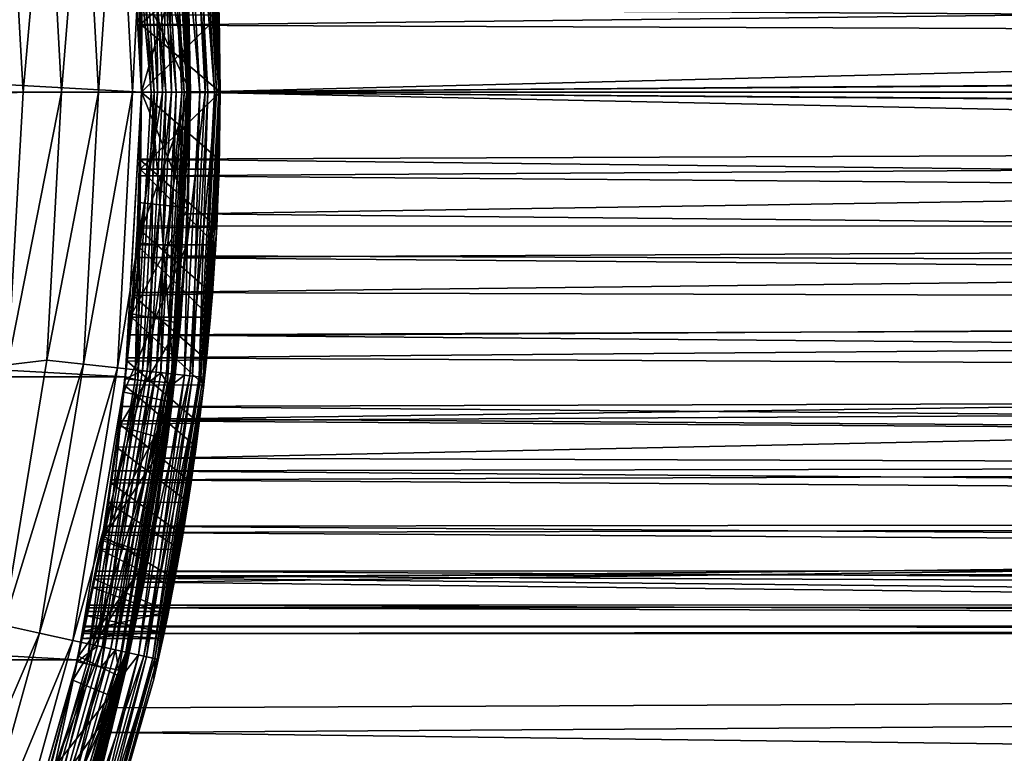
# Model space of a CAD drawing. Header units: metres. Extents: x -27 to 251, y -27 to 27.
# Tile 13 of 53: x 25 to 35, y -7 to 1. Entities that reach past the tile are written whole.
import ezdxf

# ---------------------------------------------------------------- set-up
doc = ezdxf.new("R2010")
doc.units = ezdxf.units.M
doc.layers.add('solid_10271033', color=7, linetype='CONTINUOUS')

msp = doc.modelspace()

# ---------------------------------------------------------------- linework, layer by layer
at = {"layer": 'solid_10271033'}
for points in [[(26.604692, 2.893435, 177.830887), (26.76157, 0, 177.830887), (26.631487, 3.000648, 177.440704)], [(26.628387, 2.896012, 149.14827), (26.631487, 3.000648, 149.240707), (26.799999, 0, 149.240707)], [(26.631487, 3.000648, 149.240707), (26.799999, 0, 160.483734), (26.799999, 0, 149.240707)], [(26.788565, 0.782797, 160.540329), (26.799999, 0, 160.483734), (26.631487, 3.000648, 149.240707)], [(26.661882, 2.71735, 172.124802), (26.631487, 3.000648, 177.440704), (26.799999, 0, 177.440704)], [(26.76157, 0, 177.830887), (26.799999, 0, 177.440704), (26.631487, 3.000648, 177.440704)], [(25.836475, 2.911455, 146.291626), (26, 0, 146.291626), (26.012074, 2.828983, 146.200653)], [(26, 0, 149.04071), (26, 0, 146.291626), (25.836475, 2.911455, 146.291626)], [(25.836517, 2.911076, 149.04071), (26, 0, 149.04071), (25.836475, 2.911455, 146.291626)], [(26.1, 0, 148.940704), (25.836517, 2.911076, 149.04071), (25.935896, 2.922158, 148.940704)], [(26.1, 0, 148.940704), (26, 0, 149.04071), (25.836517, 2.911076, 149.04071)], [(25.965113, 2.925566, 0.367037), (26.12941, 0, 0.367037), (25.838608, 2.892467, 0.35)], [(25.935896, 2.922158, 148.940704), (26.334696, 2.954898, 148.940704), (26.5, 0, 148.940704)], [(26.1, 0, 148.940704), (25.935896, 2.922158, 148.940704), (26.5, 0, 148.940704)], [(26.085058, 2.93908, 0.417053), (26.250113, 0, 0.417053), (25.965113, 2.925566, 0.367037)], [(26.250113, 0, 0.417053), (26.12941, 0, 0.367037), (25.965113, 2.925566, 0.367037)], [(26.353739, 0, 0.496632), (26.250113, 0, 0.417053), (26.085058, 2.93908, 0.417053)], [(26.199251, 2.84934, 0.496632), (26.353739, 0, 0.496632), (26.085058, 2.93908, 0.417053)], [(26.267002, 2.95958, 0.60034), (26.433208, 0, 0.60034), (26.199251, 2.84934, 0.496632)], [(26.316578, 2.965166, 0.721096), (26.483099, 0, 0.721096), (26.267002, 2.95958, 0.60034)], [(26.483099, 0, 0.721096), (26.433208, 0, 0.60034), (26.267002, 2.95958, 0.60034)], [(26.316578, 2.965166, 0.721096), (26.333374, 2.967058, 0.85), (26.5, 0, 0.85)], [(26.316578, 2.965166, 0.721096), (26.5, 0, 0.85), (26.483099, 0, 0.721096)], [(26.477585, 0, 145.738052), (26.333374, 2.967054, 145.550003), (26.322372, 2.862731, 145.738052)], [(26.333374, 2.967058, 0.85), (26.5, 0, 56.31918), (26.5, 0, 0.85)], [(26.333374, 2.967058, 0.85), (26.447739, 1.663453, 56.389507), (26.5, 0, 56.31918)], [(26.333374, 2.967054, 145.550003), (26.5, 0, 145.550003), (26.384075, 2.476008, 92.2817)], [(26.477585, 0, 145.738052), (26.5, 0, 145.550003), (26.333374, 2.967054, 145.550003)], [(26.592705, 0, 148.955399), (26.5, 0, 148.940704), (26.334696, 2.954898, 148.940704)], [(26.436817, 2.875177, 148.955399), (26.592705, 0, 148.955399), (26.334696, 2.954898, 148.940704)], [(-26, 0, 0.35), (-25.838615, 2.892395, 0.35), (26, 0, 0.35)], [(-25.838615, 2.892395, 0.35), (25.838608, 2.892467, 0.35), (26, 0, 0.35)], [(25.75795, 2.801346, 179.104523), (25.413698, 2.763906, 179.289215), (25.563553, 0, 179.289215)], [(25.75795, 2.801346, 179.104523), (25.563553, 0, 179.289215), (25.909834, 0, 179.104523)], [(26.059717, 2.834165, 178.855759), (25.75795, 2.801346, 179.104523), (25.909834, 0, 179.104523)], [(26.12941, 0, 0.367037), (26, 0, 0.35), (25.838608, 2.892467, 0.35)], [(26.059717, 2.834165, 178.855759), (25.909834, 0, 179.104523), (26.213381, 0, 178.855759)], [(26, 0, 146.291626), (26.165457, 0, 146.200653), (26.012074, 2.828983, 146.200653)], [(26.151278, 2.844123, 146.072876), (26.012074, 2.828983, 146.200653), (26.165457, 0, 146.200653)], [(26.307379, 2.8611, 178.552505), (26.059717, 2.834165, 178.855759), (26.213381, 0, 178.855759)], [(26.256683, 2.855586, 145.915726), (26.151278, 2.844123, 146.072876), (26.305481, 0, 146.072876)], [(26.305481, 0, 146.072876), (26.151278, 2.844123, 146.072876), (26.165457, 0, 146.200653)], [(26.433208, 0, 0.60034), (26.353739, 0, 0.496632), (26.199251, 2.84934, 0.496632)], [(26.307379, 2.8611, 178.552505), (26.213381, 0, 178.855759), (26.462503, 0, 178.552505)], [(26.322372, 2.862731, 145.738052), (26.256683, 2.855586, 145.915726), (26.411509, 0, 145.915726)], [(26.411509, 0, 145.915726), (26.256683, 2.855586, 145.915726), (26.305481, 0, 146.072876)], [(26.4914, 2.881113, 178.206436), (26.307379, 2.8611, 178.552505), (26.462503, 0, 178.552505)], [(26.477585, 0, 145.738052), (26.322372, 2.862731, 145.738052), (26.411509, 0, 145.915726)], [(26.520033, 2.884228, 148.998062), (26.676413, 0, 148.998062), (26.436817, 2.875177, 148.955399)], [(26.436817, 2.875177, 148.955399), (26.676413, 0, 148.998062), (26.592705, 0, 148.955399)], [(26.4914, 2.881113, 178.206436), (26.462503, 0, 178.552505), (26.647608, 0, 178.206436)], [(26.604692, 2.893435, 177.830887), (26.4914, 2.881113, 178.206436), (26.647608, 0, 178.206436)], [(26.586048, 2.891407, 149.064529), (26.742815, 0, 149.064529), (26.520033, 2.884228, 148.998062)], [(26.520033, 2.884228, 148.998062), (26.742815, 0, 149.064529), (26.676413, 0, 148.998062)], [(26.628387, 2.896012, 149.14827), (26.785404, 0, 149.14827), (26.586048, 2.891407, 149.064529)], [(26.586048, 2.891407, 149.064529), (26.785404, 0, 149.14827), (26.742815, 0, 149.064529)], [(26.604692, 2.893435, 177.830887), (26.647608, 0, 178.206436), (26.76157, 0, 177.830887)], [(26.628387, 2.896012, 149.14827), (26.799999, 0, 149.240707), (26.785404, 0, 149.14827)], [(24.799999, 0, 179.440704), (24.644875, 2.769225, 179.440704), (-24.799999, 0, 179.440704)], [(25.040216, 2.723288, 179.40274), (24.644875, 2.769225, 179.440704), (24.799999, 0, 179.440704)], [(25.040216, 2.723288, 179.40274), (24.799999, 0, 179.440704), (25.18787, 0, 179.40274)], [(25.413698, 2.763906, 179.289215), (25.040216, 2.723288, 179.40274), (25.18787, 0, 179.40274)], [(25.413698, 2.763906, 179.289215), (25.18787, 0, 179.40274), (25.563553, 0, 179.289215)], [(26.721523, 2.049444, 172.514801), (26.661882, 2.71735, 172.124802), (26.799999, 0, 177.440704)], [(26.471169, 1.23583, 92.492065), (26.384075, 2.476008, 92.2817), (26.5, 0, 145.550003)], [(121.087669, 2.005327, 106.755226), (121.146904, 0, 106.643829), (26.447739, 1.663453, 56.389507)], [(106.183044, 2.005327, 134.786758), (26.471169, 1.23583, 92.492065), (26.5, 0, 92.561424)], [(106.12381, 0, 134.898148), (106.183044, 2.005327, 134.786758), (26.5, 0, 92.561424)], [(26.764954, 1.37014, 172.785873), (26.721523, 2.049444, 172.514801), (26.799999, 0, 177.440704)], [(121.146904, 0, 106.643829), (26.5, 0, 56.31918), (26.447739, 1.663453, 56.389507)], [(25.954754, 1.530851, 57.535194), (26, 0, 57.469036), (26.453091, 1.575252, 57.805489)], [(25.954754, 1.530851, 57.535194), (26, 0, 90.879852), (26, 0, 57.469036)], [(25.976009, 1.119753, 90.818893), (26, 0, 90.879852), (25.954754, 1.530851, 57.535194)], [(26.453091, 1.575252, 57.805489), (26, 0, 57.469036), (26.5, 0, 57.73489)], [(26.453091, 1.575252, 57.805489), (26.5, 0, 57.73489), (26.474079, 1.172464, 91.079063)], [(25.990816, 0.690959, 172.527817), (25.964445, 1.359272, 172.314026), (25.963177, 1.383256, 172.36467)], [(25.990816, 0.690959, 172.527817), (25.963177, 1.383256, 172.36467), (26.764954, 1.37014, 172.785873)], [(25.964445, 1.359272, 172.314026), (25.9911, 0.680202, 172.472702), (84.91275, 1.350165, 203.003159)], [(25.990816, 0.690959, 172.527817), (25.9911, 0.680202, 172.472702), (25.964445, 1.359272, 172.314026)], [(25.986116, 0.849533, 160.190887), (89.836563, 1.350165, 193.544601), (89.905602, 0.454185, 193.411987)], [(25.990816, 0.690959, 172.527817), (26.764954, 1.37014, 172.785873), (26.791218, 0.686006, 172.94516)], [(25.9911, 0.680202, 172.472702), (84.843712, 0.454185, 203.135773), (84.91275, 1.350165, 203.003159)], [(26.791218, 0.686006, 172.94516), (26.764954, 1.37014, 172.785873), (26.799999, 0, 177.440704)], [(26.471169, 1.23583, 92.492065), (26.5, 0, 145.550003), (26.5, 0, 92.561424)], [(25.976009, 1.119753, 90.818893), (26.474079, 1.172464, 91.079063), (26.5, 0, 91.145706)], [(25.976009, 1.119753, 90.818893), (26.5, 0, 91.145706), (26, 0, 90.879852)], [(26.474079, 1.172464, 91.079063), (26.5, 0, 57.73489), (26.5, 0, 91.145706)], [(26, -0.000001, 160.123703), (25.986116, 0.849533, 160.190887), (89.905602, 0.454185, 193.411987)], [(25.988192, 0.783536, 160.123795), (25.986116, 0.849533, 160.190887), (26, -0.000001, 160.123703)], [(25.988192, 0.783536, 160.123795), (26, -0.000001, 160.123703), (26, 0, 160.067291)], [(25.988192, 0.783536, 160.123795), (26, 0, 160.067291), (26.788565, 0.782797, 160.540329)], [(26, 0, 160.067291), (26.799999, 0, 160.483734), (26.788565, 0.782797, 160.540329)], [(25.990816, 0.690959, 172.527817), (26, 0, 172.581223), (25.9911, 0.680202, 172.472702)], [(25.990816, 0.690959, 172.527817), (26.791218, 0.686006, 172.94516), (26.799999, 0, 172.997681)], [(25.990816, 0.690959, 172.527817), (26.799999, 0, 172.997681), (26, 0, 172.581223)], [(25.9911, 0.680202, 172.472702), (26, 0.000026, 172.524963), (84.843712, 0.454185, 203.135773)], [(26, 0, 172.581223), (26, 0.000026, 172.524963), (25.9911, 0.680202, 172.472702)], [(26.791218, 0.686006, 172.94516), (26.799999, 0, 177.440704), (26.799999, 0, 172.997681)], [(26, 0.000026, 172.524963), (84.843712, -0.454185, 203.135773), (84.843712, 0.454185, 203.135773)], [(26, -0.000001, 160.123703), (89.905602, 0.454185, 193.411987), (89.905602, -0.454185, 193.411987)], [(25.838615, -2.892395, 0.35), (-26, 0, 0.35), (26, 0, 0.35)], [(25.838615, -2.892395, 0.35), (-25.838608, -2.892467, 0.35), (-26, 0, 0.35)], [(25.909834, 0, 179.104523), (25.563553, 0, 179.289215), (25.413698, -2.763906, 179.289215)], [(25.75795, -2.801346, 179.104523), (25.909834, 0, 179.104523), (25.413698, -2.763906, 179.289215)], [(26.213381, 0, 178.855759), (25.909834, 0, 179.104523), (25.75795, -2.801346, 179.104523)], [(25.836475, -2.911455, 146.291626), (26.165457, 0, 146.200653), (26, 0, 146.291626)], [(25.836475, -2.911455, 146.291626), (26.012074, -2.828983, 146.200653), (26.165457, 0, 146.200653)], [(25.836517, -2.911076, 149.04071), (25.836475, -2.911455, 146.291626), (26, 0, 146.291626)], [(25.836517, -2.911076, 149.04071), (26, 0, 146.291626), (26, 0, 149.04071)], [(25.935896, -2.922158, 148.940704), (25.836517, -2.911076, 149.04071), (26, 0, 149.04071)], [(25.935896, -2.922158, 148.940704), (26, 0, 149.04071), (26.1, 0, 148.940704)], [(25.975937, -1.121459, 90.818703), (26, 0, 90.879852), (26.474051, -1.173074, 91.078995)], [(26, 0, 57.469036), (26, 0, 90.879852), (25.975937, -1.121459, 90.818703)], [(26, 0.000026, 172.524963), (25.991102, -0.680153, 172.472717), (84.843712, -0.454185, 203.135773)], [(26, 0, 172.581223), (25.991102, -0.680153, 172.472717), (26, 0.000026, 172.524963)], [(26, 0, 90.879852), (26.5, 0, 91.145706), (26.474051, -1.173074, 91.078995)], [(26.012074, -2.828983, 146.200653), (26.305481, 0, 146.072876), (26.165457, 0, 146.200653)], [(26.151278, -2.844123, 146.072876), (26.305481, 0, 146.072876), (26.012074, -2.828983, 146.200653)], [(26.151278, -2.844123, 146.072876), (26.411509, 0, 145.915726), (26.305481, 0, 146.072876)], [(26.256683, -2.855586, 145.915726), (26.411509, 0, 145.915726), (26.151278, -2.844123, 146.072876)], [(26.256683, -2.855586, 145.915726), (26.477585, 0, 145.738052), (26.411509, 0, 145.915726)], [(26.322372, -2.862731, 145.738052), (26.477585, 0, 145.738052), (26.256683, -2.855586, 145.915726)], [(26.322372, -2.862731, 145.738052), (26.5, 0, 145.550003), (26.477585, 0, 145.738052)], [(26.5, 0, 91.145706), (26.5, 0, 57.73489), (26.453115, -1.574836, 57.805454)], [(26.5, 0, 91.145706), (26.453115, -1.574836, 57.805454), (26.474051, -1.173074, 91.078995)], [(106.12381, 0, 134.898148), (26.5, 0, 92.561424), (26.471218, -1.234748, 92.492195)], [(106.183044, -2.005327, 134.786758), (106.12381, 0, 134.898148), (26.471218, -1.234748, 92.492195)], [(-24.644875, -2.769225, 179.440704), (24.799999, 0, 179.440704), (-24.799999, 0, 179.440704)], [(-24.644875, -2.769225, 179.440704), (24.644875, -2.769225, 179.440704), (24.799999, 0, 179.440704)], [(25.18787, 0, 179.40274), (24.799999, 0, 179.440704), (24.644875, -2.769225, 179.440704)], [(25.040216, -2.723288, 179.40274), (25.18787, 0, 179.40274), (24.644875, -2.769225, 179.440704)], [(25.563553, 0, 179.289215), (25.18787, 0, 179.40274), (25.040216, -2.723288, 179.40274)], [(25.413698, -2.763906, 179.289215), (25.563553, 0, 179.289215), (25.040216, -2.723288, 179.40274)], [(26.059717, -2.834165, 178.855759), (26.213381, 0, 178.855759), (25.75795, -2.801346, 179.104523)], [(25.965113, -2.925566, 0.367037), (25.838615, -2.892395, 0.35), (26, 0, 0.35)], [(25.935896, -2.922158, 148.940704), (26.1, 0, 148.940704), (26.3347, -2.954865, 148.940704)], [(25.95471, -1.53157, 57.535255), (26.453115, -1.574836, 57.805454), (26.5, 0, 57.73489)], [(26, 0, 57.469036), (25.95471, -1.53157, 57.535255), (26.5, 0, 57.73489)], [(26, 0, 57.469036), (25.975937, -1.121459, 90.818703), (25.95471, -1.53157, 57.535255)], [(25.965113, -2.925566, 0.367037), (26, 0, 0.35), (26.12941, 0, 0.367037)], [(26.085058, -2.93908, 0.417053), (25.965113, -2.925566, 0.367037), (26.12941, 0, 0.367037)], [(26, 0, 160.067291), (26, -0.000001, 160.123703), (25.986116, -0.849535, 160.190887)], [(25.988197, -0.783337, 160.123764), (26, 0, 160.067291), (25.986116, -0.849535, 160.190887)], [(25.986116, -0.849535, 160.190887), (26, -0.000001, 160.123703), (89.905602, -0.454185, 193.411987)], [(25.988197, -0.783337, 160.123764), (26.788567, -0.782781, 160.540329), (26.799999, 0, 160.483734)], [(25.988197, -0.783337, 160.123764), (26.799999, 0, 160.483734), (26, 0, 160.067291)], [(25.990835, -0.69026, 172.527924), (25.991102, -0.680153, 172.472717), (26, 0, 172.581223)], [(25.990835, -0.69026, 172.527924), (26, 0, 172.581223), (26.791218, -0.686018, 172.94516)], [(26, 0, 172.581223), (26.799999, 0, 172.997681), (26.791218, -0.686018, 172.94516)], [(26.462503, 0, 178.552505), (26.213381, 0, 178.855759), (26.059717, -2.834165, 178.855759)], [(26.307379, -2.8611, 178.552505), (26.462503, 0, 178.552505), (26.059717, -2.834165, 178.855759)], [(26.085058, -2.93908, 0.417053), (26.12941, 0, 0.367037), (26.250113, 0, 0.417053)], [(26.199251, -2.84934, 0.496632), (26.085058, -2.93908, 0.417053), (26.250113, 0, 0.417053)], [(26.1, 0, 148.940704), (26.5, 0, 148.940704), (26.3347, -2.954865, 148.940704)], [(26.199251, -2.84934, 0.496632), (26.250113, 0, 0.417053), (26.353739, 0, 0.496632)], [(26.267002, -2.95958, 0.60034), (26.199251, -2.84934, 0.496632), (26.353739, 0, 0.496632)], [(26.267002, -2.95958, 0.60034), (26.353739, 0, 0.496632), (26.433208, 0, 0.60034)], [(26.316578, -2.965166, 0.721096), (26.267002, -2.95958, 0.60034), (26.433208, 0, 0.60034)], [(26.647608, 0, 178.206436), (26.462503, 0, 178.552505), (26.307379, -2.8611, 178.552505)], [(26.4914, -2.881113, 178.206436), (26.647608, 0, 178.206436), (26.307379, -2.8611, 178.552505)], [(26.316578, -2.965166, 0.721096), (26.483099, 0, 0.721096), (26.333374, -2.967058, 0.85)], [(26.316578, -2.965166, 0.721096), (26.433208, 0, 0.60034), (26.483099, 0, 0.721096)], [(26.322372, -2.862731, 145.738052), (26.333374, -2.967054, 145.550003), (26.5, 0, 145.550003)], [(26.333374, -2.967054, 145.550003), (26.471218, -1.234748, 92.492195), (26.5, 0, 92.561424)], [(26.5, 0, 145.550003), (26.333374, -2.967054, 145.550003), (26.5, 0, 92.561424)], [(26.333374, -2.967058, 0.85), (26.5, 0, 0.85), (26.447735, -1.663533, 56.389515)], [(26.483099, 0, 0.721096), (26.5, 0, 0.85), (26.333374, -2.967058, 0.85)], [(26.436817, -2.875177, 148.955399), (26.3347, -2.954865, 148.940704), (26.5, 0, 148.940704)], [(26.592705, 0, 148.955399), (26.436817, -2.875177, 148.955399), (26.5, 0, 148.940704)], [(26.520033, -2.884228, 148.998062), (26.436817, -2.875177, 148.955399), (26.592705, 0, 148.955399)], [(26.5, 0, 0.85), (26.5, 0, 56.31918), (26.447735, -1.663533, 56.389515)], [(121.087669, -2.005327, 106.755226), (26.447735, -1.663533, 56.389515), (26.5, 0, 56.31918)], [(26.76157, 0, 177.830887), (26.647608, 0, 178.206436), (26.4914, -2.881113, 178.206436)], [(26.604692, -2.893435, 177.830887), (26.76157, 0, 177.830887), (26.4914, -2.881113, 178.206436)], [(121.087669, -2.005327, 106.755226), (26.5, 0, 56.31918), (121.146904, 0, 106.643829)], [(26.676413, 0, 148.998062), (26.520033, -2.884228, 148.998062), (26.592705, 0, 148.955399)], [(26.586048, -2.891407, 149.064529), (26.520033, -2.884228, 148.998062), (26.676413, 0, 148.998062)], [(26.742815, 0, 149.064529), (26.586048, -2.891407, 149.064529), (26.676413, 0, 148.998062)], [(26.628387, -2.896012, 149.14827), (26.586048, -2.891407, 149.064529), (26.742815, 0, 149.064529)], [(26.604692, -2.893435, 177.830887), (26.631487, -3.000648, 177.440704), (26.799999, 0, 177.440704)], [(26.604692, -2.893435, 177.830887), (26.799999, 0, 177.440704), (26.76157, 0, 177.830887)], [(26.785404, 0, 149.14827), (26.631487, -3.000648, 149.240707), (26.628387, -2.896012, 149.14827)], [(26.785404, 0, 149.14827), (26.628387, -2.896012, 149.14827), (26.742815, 0, 149.064529)], [(26.634581, -2.973066, 161.371078), (26.631487, -3.000648, 149.240707), (26.799999, 0, 149.240707)], [(26.785404, 0, 149.14827), (26.799999, 0, 149.240707), (26.631487, -3.000648, 149.240707)], [(26.799999, 0, 172.997681), (26.799999, 0, 177.440704), (26.631487, -3.000648, 177.440704)], [(26.791218, -0.686018, 172.94516), (26.799999, 0, 172.997681), (26.631487, -3.000648, 177.440704)], [(26.702496, -2.284015, 160.987366), (26.634581, -2.973066, 161.371078), (26.799999, 0, 149.240707)], [(26.755188, -1.549153, 160.709091), (26.702496, -2.284015, 160.987366), (26.799999, 0, 149.240707)], [(26.788567, -0.782781, 160.540329), (26.755188, -1.549153, 160.709091), (26.799999, 0, 149.240707)], [(26.788567, -0.782781, 160.540329), (26.799999, 0, 149.240707), (26.799999, 0, 160.483734)], [(25.986116, -0.849535, 160.190887), (89.905602, -0.454185, 193.411987), (89.836563, -1.350165, 193.544601)], [(25.991102, -0.680153, 172.472717), (84.91275, -1.350165, 203.003159), (84.843712, -0.454185, 203.135773)], [(25.9632, -1.382849, 172.364792), (25.964445, -1.359239, 172.314026), (25.990835, -0.69026, 172.527924)], [(25.9632, -1.382849, 172.364792), (25.990835, -0.69026, 172.527924), (26.764952, -1.370175, 172.785873)], [(25.991102, -0.680153, 172.472717), (25.964445, -1.359239, 172.314026), (84.91275, -1.350165, 203.003159)], [(25.990835, -0.69026, 172.527924), (25.964445, -1.359239, 172.314026), (25.991102, -0.680153, 172.472717)], [(25.990835, -0.69026, 172.527924), (26.791218, -0.686018, 172.94516), (26.764952, -1.370175, 172.785873)], [(26.764952, -1.370175, 172.785873), (26.791218, -0.686018, 172.94516), (26.631487, -3.000648, 177.440704)], [(25.988197, -0.783337, 160.123764), (25.986116, -0.849535, 160.190887), (25.95369, -1.551125, 160.292511)], [(25.988197, -0.783337, 160.123764), (25.95369, -1.551125, 160.292511), (26.755188, -1.549153, 160.709091)], [(25.988197, -0.783337, 160.123764), (26.755188, -1.549153, 160.709091), (26.788567, -0.782781, 160.540329)], [(25.945789, -1.678094, 160.391129), (25.986116, -0.849535, 160.190887), (89.836563, -1.350165, 193.544601)], [(25.95369, -1.551125, 160.292511), (25.986116, -0.849535, 160.190887), (25.945789, -1.678094, 160.391129)], [(25.902718, -2.249791, 90.63266), (25.975937, -1.121459, 90.818703), (26.474051, -1.173074, 91.078995)], [(25.95471, -1.53157, 57.535255), (25.975937, -1.121459, 90.818703), (25.902718, -2.249791, 90.63266)], [(25.902718, -2.249791, 90.63266), (26.474051, -1.173074, 91.078995), (26.395857, -2.348278, 90.877266)], [(26.474051, -1.173074, 91.078995), (26.453115, -1.574836, 57.805454), (26.395857, -2.348278, 90.877266)], [(26.333374, -2.967054, 145.550003), (26.384214, -2.474508, 92.282036), (26.471218, -1.234748, 92.492195)], [(106.183044, -2.005327, 134.786758), (26.471218, -1.234748, 92.492195), (26.384214, -2.474508, 92.282036)], [(25.917908, -2.06447, 172.089706), (25.9203, -2.034222, 172.043579), (25.9632, -1.382849, 172.364792)], [(25.917908, -2.06447, 172.089706), (25.9632, -1.382849, 172.364792), (26.721518, -2.049503, 172.514786)], [(25.9203, -2.034222, 172.043579), (85.048943, -2.209317, 202.741531), (84.91275, -1.350165, 203.003159)], [(25.964445, -1.359239, 172.314026), (25.9203, -2.034222, 172.043579), (84.91275, -1.350165, 203.003159)], [(25.9632, -1.382849, 172.364792), (25.9203, -2.034222, 172.043579), (25.964445, -1.359239, 172.314026)], [(25.945789, -1.678094, 160.391129), (89.836563, -1.350165, 193.544601), (89.700371, -2.209317, 193.806213)], [(25.9632, -1.382849, 172.364792), (26.764952, -1.370175, 172.785873), (26.721518, -2.049503, 172.514786)], [(26.721518, -2.049503, 172.514786), (26.764952, -1.370175, 172.785873), (26.631487, -3.000648, 177.440704)], [(25.95471, -1.53157, 57.535255), (25.820503, -3.048306, 57.734238), (26.453115, -1.574836, 57.805454)], [(25.95471, -1.53157, 57.535255), (25.902718, -2.249791, 90.63266), (25.820503, -3.048306, 57.734238)], [(25.820503, -3.048306, 57.734238), (26.311975, -3.149945, 58.020298), (26.453115, -1.574836, 57.805454)], [(25.95369, -1.551125, 160.292511), (25.945789, -1.678094, 160.391129), (25.899252, -2.286638, 160.570541)], [(25.95369, -1.551125, 160.292511), (25.899252, -2.286638, 160.570541), (26.702496, -2.284015, 160.987366)], [(25.95369, -1.551125, 160.292511), (26.702496, -2.284015, 160.987366), (26.755188, -1.549153, 160.709091)], [(26.395857, -2.348278, 90.877266), (26.453115, -1.574836, 57.805454), (26.311975, -3.149945, 58.020298)], [(25.882828, -2.465601, 160.720642), (25.945789, -1.678094, 160.391129), (89.700371, -2.209317, 193.806213)], [(25.899252, -2.286638, 160.570541), (25.945789, -1.678094, 160.391129), (25.882828, -2.465601, 160.720642)], [(26.333374, -2.967058, 0.85), (26.447735, -1.663533, 56.389515), (26.291506, -3.317636, 56.602165)], [(121.087669, -2.005327, 106.755226), (26.291506, -3.317636, 56.602165), (26.447735, -1.663533, 56.389515)], [(25.855984, -2.732772, 171.695404), (25.8596, -2.698341, 171.654007), (25.917908, -2.06447, 172.089706)], [(25.855984, -2.732772, 171.695404), (25.917908, -2.06447, 172.089706), (26.661875, -2.717428, 172.124741)], [(25.9203, -2.034222, 172.043579), (25.8596, -2.698341, 171.654007), (85.048943, -2.209317, 202.741531)], [(25.917908, -2.06447, 172.089706), (25.8596, -2.698341, 171.654007), (25.9203, -2.034222, 172.043579)], [(25.917908, -2.06447, 172.089706), (26.721518, -2.049503, 172.514786), (26.661875, -2.717428, 172.124741)], [(106.183044, -2.005327, 134.786758), (26.384214, -2.474508, 92.282036), (26.237692, -3.719343, 91.925957)], [(106.359795, -3.979029, 134.45433), (106.183044, -2.005327, 134.786758), (26.237692, -3.719343, 91.925957)], [(121.087669, -2.005327, 106.755226), (120.910912, -3.97903, 107.087654), (26.291506, -3.317636, 56.602165)], [(26.661875, -2.717428, 172.124741), (26.721518, -2.049503, 172.514786), (26.631487, -3.000648, 177.440704)], [(25.777891, -3.391605, 90.314133), (25.902718, -2.249791, 90.63266), (26.395857, -2.348278, 90.877266)], [(25.820503, -3.048306, 57.734238), (25.902718, -2.249791, 90.63266), (25.777891, -3.391605, 90.314133)], [(25.899252, -2.286638, 160.570541), (25.882828, -2.465601, 160.720642), (25.828962, -2.977356, 160.954803)], [(25.899252, -2.286638, 160.570541), (25.828962, -2.977356, 160.954803), (26.634581, -2.973066, 161.371078)], [(25.8596, -2.698341, 171.654007), (85.248573, -3.008205, 202.358047), (85.048943, -2.209317, 202.741531)], [(25.882828, -2.465601, 160.720642), (89.700371, -2.209317, 193.806213), (89.50074, -3.008205, 194.189713)], [(25.899252, -2.286638, 160.570541), (26.634581, -2.973066, 161.371078), (26.702496, -2.284015, 160.987366)], [(25.777891, -3.391605, 90.314133), (26.395857, -2.348278, 90.877266), (26.264013, -3.530562, 90.534622)], [(26.395857, -2.348278, 90.877266), (26.311975, -3.149945, 58.020298), (26.264013, -3.530562, 90.534622)], [(25.803116, -3.193625, 161.173553), (25.882828, -2.465601, 160.720642), (89.50074, -3.008205, 194.189713)], [(25.828962, -2.977356, 160.954803), (25.882828, -2.465601, 160.720642), (25.803116, -3.193625, 161.173553)], [(26.333374, -2.967054, 145.550003), (26.237692, -3.719343, 91.925957), (26.384214, -2.474508, 92.282036)], [(25.8596, -2.698341, 171.654007), (25.78466, -3.339352, 171.138641), (85.248573, -3.008205, 202.358047)], [(25.855984, -2.732772, 171.695404), (25.78466, -3.339352, 171.138641), (25.8596, -2.698341, 171.654007)], [(24.598991, -5.414648, 179.40274), (25.040216, -2.723288, 179.40274), (24.644875, -2.769225, 179.440704)], [(25.413698, -2.763906, 179.289215), (25.040216, -2.723288, 179.40274), (24.598991, -5.414648, 179.40274)], [(24.965891, -5.495408, 179.289215), (25.413698, -2.763906, 179.289215), (24.598991, -5.414648, 179.40274)], [(25.75795, -2.801346, 179.104523), (25.413698, -2.763906, 179.289215), (24.965891, -5.495408, 179.289215)], [(25.780251, -3.37323, 171.178864), (25.78466, -3.339352, 171.138641), (25.855984, -2.732772, 171.695404)], [(25.780251, -3.37323, 171.178864), (25.855984, -2.732772, 171.695404), (26.588308, -3.361819, 171.609268)], [(25.855984, -2.732772, 171.695404), (26.661875, -2.717428, 172.124741), (26.588308, -3.361819, 171.609268)], [(26.588308, -3.361819, 171.609268), (26.661875, -2.717428, 172.124741), (26.631487, -3.000648, 177.440704)], [(25.838615, -2.892395, 0.35), (25.352673, -5.765589, 0.35), (-25.838608, -2.892467, 0.35)], [(25.352673, -5.765589, 0.35), (-25.352655, -5.765663, 0.35), (-25.838608, -2.892467, 0.35)], [(25.304077, -5.569849, 179.104523), (25.75795, -2.801346, 179.104523), (24.965891, -5.495408, 179.289215)], [(26.059717, -2.834165, 178.855759), (25.75795, -2.801346, 179.104523), (25.304077, -5.569849, 179.104523)], [(25.600527, -5.635102, 178.855759), (26.059717, -2.834165, 178.855759), (25.304077, -5.569849, 179.104523)], [(25.965113, -2.925566, 0.367037), (25.352673, -5.765589, 0.35), (25.838615, -2.892395, 0.35)], [(25.836475, -2.911455, 146.291626), (25.553722, -5.6248, 146.200653), (26.012074, -2.828983, 146.200653)], [(26.151278, -2.844123, 146.072876), (26.012074, -2.828983, 146.200653), (25.553722, -5.6248, 146.200653)], [(25.690474, -5.654901, 146.072876), (26.151278, -2.844123, 146.072876), (25.553722, -5.6248, 146.200653)], [(26.307379, -2.8611, 178.552505), (26.059717, -2.834165, 178.855759), (25.600527, -5.635102, 178.855759)], [(25.843824, -5.688656, 178.552505), (26.307379, -2.8611, 178.552505), (25.600527, -5.635102, 178.855759)], [(26.256683, -2.855586, 145.915726), (26.151278, -2.844123, 146.072876), (25.690474, -5.654901, 146.072876)], [(25.794022, -5.677693, 145.915726), (26.256683, -2.855586, 145.915726), (25.690474, -5.654901, 146.072876)], [(26.199251, -2.84934, 0.496632), (25.737602, -5.665275, 0.496632), (26.085058, -2.93908, 0.417053)], [(26.267002, -2.95958, 0.60034), (25.737602, -5.665275, 0.496632), (26.199251, -2.84934, 0.496632)], [(26.322372, -2.862731, 145.738052), (26.256683, -2.855586, 145.915726), (25.794022, -5.677693, 145.915726)], [(25.858553, -5.691898, 145.738052), (26.322372, -2.862731, 145.738052), (25.794022, -5.677693, 145.915726)], [(26.4914, -2.881113, 178.206436), (26.307379, -2.8611, 178.552505), (25.843824, -5.688656, 178.552505)], [(26.024603, -5.728448, 178.206436), (26.4914, -2.881113, 178.206436), (25.843824, -5.688656, 178.552505)], [(25.858553, -5.691898, 145.738052), (26.333374, -2.967054, 145.550003), (26.322372, -2.862731, 145.738052)], [(26.436817, -2.875177, 148.955399), (25.970982, -5.716646, 148.955399), (26.3347, -2.954865, 148.940704)], [(26.052732, -5.73464, 148.998062), (25.970982, -5.716646, 148.955399), (26.436817, -2.875177, 148.955399)], [(26.604692, -2.893435, 177.830887), (26.4914, -2.881113, 178.206436), (26.024603, -5.728448, 178.206436)], [(26.1359, -5.752946, 177.830887), (26.604692, -2.893435, 177.830887), (26.024603, -5.728448, 178.206436)], [(26.520033, -2.884228, 148.998062), (26.052732, -5.73464, 148.998062), (26.436817, -2.875177, 148.955399)], [(26.117584, -5.748915, 149.064529), (26.052732, -5.73464, 148.998062), (26.520033, -2.884228, 148.998062)], [(26.586048, -2.891407, 149.064529), (26.117584, -5.748915, 149.064529), (26.520033, -2.884228, 148.998062)], [(26.159176, -5.75807, 149.14827), (26.117584, -5.748915, 149.064529), (26.586048, -2.891407, 149.064529)], [(26.1359, -5.752946, 177.830887), (26.631487, -3.000648, 177.440704), (26.604692, -2.893435, 177.830887)], [(26.628387, -2.896012, 149.14827), (26.159176, -5.75807, 149.14827), (26.586048, -2.891407, 149.064529)], [(26.628387, -2.896012, 149.14827), (26.631487, -3.000648, 149.240707), (26.159176, -5.75807, 149.14827)], [(25.836517, -2.911076, 149.04071), (25.348125, -5.785544, 149.04071), (25.836475, -2.911455, 146.291626)], [(25.445717, -5.807286, 148.940704), (25.348125, -5.785544, 149.04071), (25.836517, -2.911076, 149.04071)], [(25.348125, -5.785544, 149.04071), (25.348196, -5.785231, 146.291626), (25.836475, -2.911455, 146.291626)], [(25.836475, -2.911455, 146.291626), (25.348196, -5.785231, 146.291626), (25.553722, -5.6248, 146.200653)], [(25.965113, -2.925566, 0.367037), (25.474291, -5.814341, 0.367037), (25.352673, -5.765589, 0.35)], [(25.445717, -5.807286, 148.940704), (25.836517, -2.911076, 149.04071), (25.935896, -2.922158, 148.940704)], [(25.445717, -5.807286, 148.940704), (25.935896, -2.922158, 148.940704), (26.3347, -2.954865, 148.940704)], [(25.445717, -5.807286, 148.940704), (26.3347, -2.954865, 148.940704), (25.838221, -5.885122, 148.940704)], [(25.591969, -5.8412, 0.417053), (25.474291, -5.814341, 0.367037), (25.965113, -2.925566, 0.367037)], [(26.085058, -2.93908, 0.417053), (25.591969, -5.8412, 0.417053), (25.965113, -2.925566, 0.367037)], [(25.737602, -5.665275, 0.496632), (25.591969, -5.8412, 0.417053), (26.085058, -2.93908, 0.417053)], [(26.267002, -2.95958, 0.60034), (25.770473, -5.881942, 0.60034), (25.737602, -5.665275, 0.496632)], [(25.828962, -2.977356, 160.954803), (25.803116, -3.193625, 161.173553), (25.748493, -3.607637, 161.438477)], [(25.828962, -2.977356, 160.954803), (25.748493, -3.607637, 161.438477), (26.556646, -3.603404, 161.855148)], [(25.819111, -5.893044, 0.721096), (25.770473, -5.881942, 0.60034), (26.267002, -2.95958, 0.60034)], [(26.316578, -2.965166, 0.721096), (25.819111, -5.893044, 0.721096), (26.267002, -2.95958, 0.60034)], [(26.316578, -2.965166, 0.721096), (25.83559, -5.896804, 0.85), (25.819111, -5.893044, 0.721096)], [(25.828962, -2.977356, 160.954803), (26.556646, -3.603404, 161.855148), (26.634581, -2.973066, 161.371078)], [(26.316578, -2.965166, 0.721096), (26.333374, -2.967058, 0.85), (25.83559, -5.896804, 0.85)], [(25.83559, -5.896804, 0.85), (26.333374, -2.967058, 0.85), (26.035982, -4.937374, 56.956783)], [(26.333374, -2.967054, 145.550003), (25.835592, -5.896795, 145.550003), (26.237692, -3.719343, 91.925957)], [(25.858553, -5.691898, 145.738052), (25.835592, -5.896795, 145.550003), (26.333374, -2.967054, 145.550003)], [(25.970982, -5.716646, 148.955399), (25.838221, -5.885122, 148.940704), (26.3347, -2.954865, 148.940704)], [(26.333374, -2.967058, 0.85), (26.291506, -3.317636, 56.602165), (26.035982, -4.937374, 56.956783)], [(26.634581, -2.973066, 161.371078), (26.556646, -3.603404, 161.855148), (26.631487, -3.000648, 149.240707)], [(25.820503, -3.048306, 57.734238), (25.601564, -4.534006, 58.066002), (26.311975, -3.149945, 58.020298)], [(25.820503, -3.048306, 57.734238), (25.777891, -3.391605, 90.314133), (25.601564, -4.534006, 58.066002)], [(25.78466, -3.339352, 171.138641), (85.506195, -3.725039, 201.863159), (85.248573, -3.008205, 202.358047)], [(25.803116, -3.193625, 161.173553), (89.50074, -3.008205, 194.189713), (89.243118, -3.725039, 194.684601)], [(26.230988, -5.493204, 165.551971), (26.128069, -5.963561, 149.240707), (26.631487, -3.000648, 149.240707)], [(26.159176, -5.75807, 149.14827), (26.631487, -3.000648, 149.240707), (26.128069, -5.963561, 149.240707)], [(26.588308, -3.361819, 171.609268), (26.631487, -3.000648, 177.440704), (26.128069, -5.963561, 177.440704)], [(26.1359, -5.752946, 177.830887), (26.128069, -5.963561, 177.440704), (26.631487, -3.000648, 177.440704)], [(26.267365, -5.316532, 164.667648), (26.230988, -5.493204, 165.551971), (26.631487, -3.000648, 149.240707)], [(26.323851, -5.029402, 163.846909), (26.267365, -5.316532, 164.667648), (26.631487, -3.000648, 149.240707)], [(26.39497, -4.641716, 163.09964), (26.323851, -5.029402, 163.846909), (26.631487, -3.000648, 149.240707)], [(26.474672, -4.16314, 162.433487), (26.39497, -4.641716, 163.09964), (26.631487, -3.000648, 149.240707)], [(26.556646, -3.603404, 161.855148), (26.474672, -4.16314, 162.433487), (26.631487, -3.000648, 149.240707)], [(25.601564, -4.534006, 58.066002), (26.081305, -4.690947, 58.379604), (26.311975, -3.149945, 58.020298)], [(25.713995, -3.845828, 161.742584), (25.803116, -3.193625, 161.173553), (89.243118, -3.725039, 194.684601)], [(25.748493, -3.607637, 161.438477), (25.803116, -3.193625, 161.173553), (25.713995, -3.845828, 161.742584)], [(26.264013, -3.530562, 90.534622), (26.311975, -3.149945, 58.020298), (26.081305, -4.690947, 58.379604)], [(25.598354, -4.551576, 89.851036), (25.777891, -3.391605, 90.314133), (26.264013, -3.530562, 90.534622)], [(25.601564, -4.534006, 58.066002), (25.777891, -3.391605, 90.314133), (25.598354, -4.551576, 89.851036)], [(25.694828, -3.97188, 170.535721), (25.699963, -3.938512, 170.495605), (25.780251, -3.37323, 171.178864)], [(25.694828, -3.97188, 170.535721), (25.780251, -3.37323, 171.178864), (26.505217, -3.964024, 170.96669)], [(25.78466, -3.339352, 171.138641), (25.699963, -3.938512, 170.495605), (85.506195, -3.725039, 201.863159)], [(25.780251, -3.37323, 171.178864), (25.699963, -3.938512, 170.495605), (25.78466, -3.339352, 171.138641)], [(25.780251, -3.37323, 171.178864), (26.588308, -3.361819, 171.609268), (26.505217, -3.964024, 170.96669)], [(120.910912, -3.97903, 107.087654), (26.035982, -4.937374, 56.956783), (26.291506, -3.317636, 56.602165)], [(26.505217, -3.964024, 170.96669), (26.588308, -3.361819, 171.609268), (26.128069, -5.963561, 177.440704)], [(25.598354, -4.551576, 89.851036), (26.264013, -3.530562, 90.534622), (26.074003, -4.733014, 90.035805)], [(26.264013, -3.530562, 90.534622), (26.081305, -4.690947, 58.379604), (26.074003, -4.733014, 90.035805)], [(25.748493, -3.607637, 161.438477), (25.713995, -3.845828, 161.742584), (25.663712, -4.168199, 162.017899)], [(25.748493, -3.607637, 161.438477), (25.663712, -4.168199, 162.017899), (26.474672, -4.16314, 162.433487)], [(25.748493, -3.607637, 161.438477), (26.474672, -4.16314, 162.433487), (26.556646, -3.603404, 161.855148)], [(25.699963, -3.938512, 170.495605), (85.814789, -4.340265, 201.270355), (85.506195, -3.725039, 201.863159)], [(25.713995, -3.845828, 161.742584), (89.243118, -3.725039, 194.684601), (88.934525, -4.340265, 195.27739)], [(25.835592, -5.896795, 145.550003), (26.02866, -4.975832, 91.412605), (26.237692, -3.719343, 91.925957)], [(106.359795, -3.979029, 134.45433), (26.237692, -3.719343, 91.925957), (26.02866, -4.975832, 91.412605)], [(25.623632, -4.407883, 162.419724), (25.713995, -3.845828, 161.742584), (88.934525, -4.340265, 195.27739)], [(25.663712, -4.168199, 162.017899), (25.713995, -3.845828, 161.742584), (25.623632, -4.407883, 162.419724)], [(25.606857, -4.504317, 169.775116), (25.612608, -4.471498, 169.732483), (25.694828, -3.97188, 170.535721)], [(25.606857, -4.504317, 169.775116), (25.694828, -3.97188, 170.535721), (26.419489, -4.500068, 170.204681)], [(25.699963, -3.938512, 170.495605), (25.612608, -4.471498, 169.732483), (85.814789, -4.340265, 201.270355)], [(25.694828, -3.97188, 170.535721), (25.612608, -4.471498, 169.732483), (25.699963, -3.938512, 170.495605)], [(25.694828, -3.97188, 170.535721), (26.505217, -3.964024, 170.96669), (26.419489, -4.500068, 170.204681)], [(106.651299, -5.88998, 133.906097), (106.359795, -3.979029, 134.45433), (26.02866, -4.975832, 91.412605)], [(120.910912, -3.97903, 107.087654), (120.619415, -5.88998, 107.63588), (26.035982, -4.937374, 56.956783)], [(26.419489, -4.500068, 170.204681), (26.505217, -3.964024, 170.96669), (26.128069, -5.963561, 177.440704)], [(25.663712, -4.168199, 162.017899), (25.623632, -4.407883, 162.419724), (25.581511, -4.646101, 162.68364)], [(25.663712, -4.168199, 162.017899), (25.581511, -4.646101, 162.68364), (26.39497, -4.641716, 163.09964)], [(25.663712, -4.168199, 162.017899), (26.39497, -4.641716, 163.09964), (26.474672, -4.16314, 162.433487)], [(25.612608, -4.471498, 169.732483), (86.165924, -4.837101, 200.595825), (85.814789, -4.340265, 201.270355)], [(25.623632, -4.407883, 162.419724), (88.934525, -4.340265, 195.27739), (88.583382, -4.837102, 195.951935)], [(25.612608, -4.471498, 169.732483), (25.531776, -4.912065, 168.869553), (86.165924, -4.837101, 200.595825)], [(25.606857, -4.504317, 169.775116), (25.531776, -4.912065, 168.869553), (25.612608, -4.471498, 169.732483)], [(25.540428, -4.866875, 163.196518), (25.623632, -4.407883, 162.419724), (88.583382, -4.837102, 195.951935)], [(25.581511, -4.646101, 162.68364), (25.623632, -4.407883, 162.419724), (25.540428, -4.866875, 163.196518)], [(25.601564, -4.534006, 58.066002), (25.305111, -5.971699, 58.529903), (26.081305, -4.690947, 58.379604)], [(25.601564, -4.534006, 58.066002), (25.360516, -5.730497, 89.227547), (25.305111, -5.971699, 58.529903)], [(25.601564, -4.534006, 58.066002), (25.598354, -4.551576, 89.851036), (25.360516, -5.730497, 89.227547)], [(25.360516, -5.730497, 89.227547), (25.598354, -4.551576, 89.851036), (26.074003, -4.733014, 90.035805)], [(25.525122, -4.946532, 168.913574), (25.531776, -4.912065, 168.869553), (25.606857, -4.504317, 169.775116)], [(25.525122, -4.946532, 168.913574), (25.606857, -4.504317, 169.775116), (26.339964, -4.944316, 169.343063)], [(25.606857, -4.504317, 169.775116), (26.419489, -4.500068, 170.204681), (26.339964, -4.944316, 169.343063)], [(26.339964, -4.944316, 169.343063), (26.419489, -4.500068, 170.204681), (26.128069, -5.963561, 177.440704)], [(25.305111, -5.971699, 58.529903), (25.772079, -6.167723, 58.878437), (26.081305, -4.690947, 58.379604)], [(25.581511, -4.646101, 162.68364), (25.540428, -4.866875, 163.196518), (25.508207, -5.033027, 163.431244)], [(25.581511, -4.646101, 162.68364), (25.508207, -5.033027, 163.431244), (26.323851, -5.029402, 163.846909)], [(25.581511, -4.646101, 162.68364), (26.323851, -5.029402, 163.846909), (26.39497, -4.641716, 163.09964)], [(26.074003, -4.733014, 90.035805), (26.081305, -4.690947, 58.379604), (25.772079, -6.167723, 58.878437)], [(25.360516, -5.730497, 89.227547), (26.074003, -4.733014, 90.035805), (25.821962, -5.95615, 89.362625)], [(26.074003, -4.733014, 90.035805), (25.772079, -6.167723, 58.878437), (25.821962, -5.95615, 89.362625)], [(25.472576, -5.210358, 164.063736), (25.540428, -4.866875, 163.196518), (88.199272, -5.201993, 196.689804)], [(25.508207, -5.033027, 163.431244), (25.540428, -4.866875, 163.196518), (25.472576, -5.210358, 164.063736)], [(25.531776, -4.912065, 168.869553), (86.550041, -5.201993, 199.857941), (86.165924, -4.837101, 200.595825)], [(25.540428, -4.866875, 163.196518), (88.583382, -4.837102, 195.951935), (88.199272, -5.201993, 196.689804)], [(25.459375, -5.274485, 167.98941), (25.466953, -5.237776, 167.938477), (25.525122, -4.946532, 168.913574)], [(25.459375, -5.274485, 167.98941), (25.525122, -4.946532, 168.913574), (26.275761, -5.274885, 168.412415)], [(25.531776, -4.912065, 168.869553), (25.466953, -5.237776, 167.938477), (86.550041, -5.201993, 199.857941)], [(25.525122, -4.946532, 168.913574), (25.466953, -5.237776, 167.938477), (25.531776, -4.912065, 168.869553)], [(25.525122, -4.946532, 168.913574), (26.339964, -4.944316, 169.343063), (26.275761, -5.274885, 168.412415)], [(25.83559, -5.896804, 0.85), (26.035982, -4.937374, 56.956783), (25.689272, -6.504713, 57.453327)], [(120.619415, -5.88998, 107.63588), (25.689272, -6.504713, 57.453327), (26.035982, -4.937374, 56.956783)], [(25.835592, -5.896795, 145.550003), (25.751722, -6.252901, 90.722176), (26.02866, -4.975832, 91.412605)], [(106.651299, -5.88998, 133.906097), (26.02866, -4.975832, 91.412605), (25.751722, -6.252901, 90.722176)], [(26.275761, -5.274885, 168.412415), (26.339964, -4.944316, 169.343063), (26.128069, -5.963561, 177.440704)], [(25.508207, -5.033027, 163.431244), (25.472576, -5.210358, 164.063736), (25.450138, -5.318876, 164.25061)], [(25.508207, -5.033027, 163.431244), (25.450138, -5.318876, 164.25061), (26.267365, -5.316532, 164.667648)], [(25.508207, -5.033027, 163.431244), (26.267365, -5.316532, 164.667648), (26.323851, -5.029402, 163.846909)], [(25.416685, -5.476502, 167.0345), (25.425604, -5.434946, 166.976395), (25.459375, -5.274485, 167.98941)], [(25.416685, -5.476502, 167.0345), (25.459375, -5.274485, 167.98941), (26.275761, -5.274885, 168.412415)], [(25.416685, -5.476502, 167.0345), (26.275761, -5.274885, 168.412415), (26.23415, -5.478083, 167.448593)], [(25.466953, -5.237776, 167.938477), (25.425604, -5.434946, 166.976395), (86.95665, -5.424987, 199.076859)], [(25.459375, -5.274485, 167.98941), (25.425604, -5.434946, 166.976395), (25.466953, -5.237776, 167.938477)], [(25.427589, -5.425651, 165.009796), (25.472576, -5.210358, 164.063736), (87.792664, -5.424987, 197.470886)], [(25.450138, -5.318876, 164.25061), (25.472576, -5.210358, 164.063736), (25.427589, -5.425651, 165.009796)], [(25.466953, -5.237776, 167.938477), (86.95665, -5.424987, 199.076859), (86.550041, -5.201993, 199.857941)], [(25.472576, -5.210358, 164.063736), (88.199272, -5.201993, 196.689804), (87.792664, -5.424987, 197.470886)], [(26.23415, -5.478083, 167.448593), (26.275761, -5.274885, 168.412415), (26.128069, -5.963561, 177.440704)], [(25.450138, -5.318876, 164.25061), (25.427589, -5.425651, 165.009796), (25.412823, -5.494401, 165.136307)], [(25.450138, -5.318876, 164.25061), (25.412823, -5.494401, 165.136307), (26.230988, -5.493204, 165.551971)], [(25.450138, -5.318876, 164.25061), (26.230988, -5.493204, 165.551971), (26.267365, -5.316532, 164.667648)], [(24.965891, -5.495408, 179.289215), (24.598991, -5.414648, 179.40274), (23.869364, -8.042525, 179.40274)], [(24.225382, -8.162481, 179.289215), (24.965891, -5.495408, 179.289215), (23.869364, -8.042525, 179.40274)], [(25.304077, -5.569849, 179.104523), (24.965891, -5.495408, 179.289215), (24.225382, -8.162481, 179.289215)], [(25.400845, -5.549508, 166.07373), (25.411612, -5.5, 166.01796), (25.416685, -5.476502, 167.0345)], [(25.400845, -5.549508, 166.07373), (25.416685, -5.476502, 167.0345), (26.23415, -5.478083, 167.448593)], [(25.400845, -5.549508, 166.07373), (26.23415, -5.478083, 167.448593), (26.219091, -5.549706, 166.485794)], [(25.412823, -5.494401, 165.136307), (25.411612, -5.5, 166.01796), (25.400845, -5.549508, 166.07373)], [(25.412823, -5.494401, 165.136307), (25.400845, -5.549508, 166.07373), (26.219091, -5.549706, 166.485794)], [(25.411612, -5.5, 166.01796), (87.374657, -5.5, 198.27388), (86.95665, -5.424987, 199.076859)], [(25.425604, -5.434946, 166.976395), (25.411612, -5.5, 166.01796), (86.95665, -5.424987, 199.076859)], [(25.427589, -5.425651, 165.009796), (87.374657, -5.5, 198.27388), (25.411612, -5.5, 166.01796)], [(25.412823, -5.494401, 165.136307), (25.427589, -5.425651, 165.009796), (25.411612, -5.5, 166.01796)], [(25.416685, -5.476502, 167.0345), (25.411612, -5.5, 166.01796), (25.425604, -5.434946, 166.976395)], [(25.412823, -5.494401, 165.136307), (26.219091, -5.549706, 166.485794), (26.230988, -5.493204, 165.551971)], [(25.427589, -5.425651, 165.009796), (87.792664, -5.424987, 197.470886), (87.374657, -5.5, 198.27388)], [(26.219091, -5.549706, 166.485794), (26.23415, -5.478083, 167.448593), (26.128069, -5.963561, 177.440704)], [(26.230988, -5.493204, 165.551971), (26.219091, -5.549706, 166.485794), (26.128069, -5.963561, 149.240707)], [(24.553535, -8.273049, 179.104523), (25.304077, -5.569849, 179.104523), (24.225382, -8.162481, 179.289215)], [(25.600527, -5.635102, 178.855759), (25.304077, -5.569849, 179.104523), (24.553535, -8.273049, 179.104523)], [(26.219091, -5.549706, 166.485794), (26.128069, -5.963561, 177.440704), (26.128069, -5.963561, 149.240707)], [(24.841192, -8.369972, 178.855759), (25.600527, -5.635102, 178.855759), (24.553535, -8.273049, 179.104523)], [(25.348196, -5.785231, 146.291626), (24.795776, -8.354671, 146.200653), (25.553722, -5.6248, 146.200653)], [(25.690474, -5.654901, 146.072876), (25.553722, -5.6248, 146.200653), (24.795776, -8.354671, 146.200653)], [(24.928473, -8.399381, 146.072876), (25.690474, -5.654901, 146.072876), (24.795776, -8.354671, 146.200653)], [(25.843824, -5.688656, 178.552505), (25.600527, -5.635102, 178.855759), (24.841192, -8.369972, 178.855759)], [(25.077274, -8.449517, 178.552505), (25.843824, -5.688656, 178.552505), (24.841192, -8.369972, 178.855759)], [(25.794022, -5.677693, 145.915726), (25.690474, -5.654901, 146.072876), (24.928473, -8.399381, 146.072876)], [(25.02895, -8.433235, 145.915726), (25.794022, -5.677693, 145.915726), (24.928473, -8.399381, 146.072876)], [(25.737602, -5.665275, 0.496632), (24.974203, -8.414789, 0.496632), (25.591969, -5.8412, 0.417053)], [(25.770473, -5.881942, 0.60034), (24.974203, -8.414789, 0.496632), (25.737602, -5.665275, 0.496632)], [(25.858553, -5.691898, 145.738052), (25.794022, -5.677693, 145.915726), (25.02895, -8.433235, 145.915726)], [(25.091568, -8.454333, 145.738052), (25.858553, -5.691898, 145.738052), (25.02895, -8.433235, 145.915726)], [(26.024603, -5.728448, 178.206436), (25.843824, -5.688656, 178.552505), (25.077274, -8.449517, 178.552505)], [(25.091568, -8.454333, 145.738052), (25.835592, -5.896795, 145.550003), (25.858553, -5.691898, 145.738052)], [(25.352673, -5.765589, 0.35), (24.546486, -8.571466, 0.35), (-25.352655, -5.765663, 0.35)], [(25.348125, -5.785544, 149.04071), (24.540966, -8.587255, 149.04071), (24.541018, -8.587108, 146.291626)], [(24.635597, -8.619479, 148.940704), (24.540966, -8.587255, 149.04071), (25.348125, -5.785544, 149.04071)], [(25.348196, -5.785231, 146.291626), (24.541018, -8.587108, 146.291626), (24.795776, -8.354671, 146.200653)], [(25.348125, -5.785544, 149.04071), (24.541018, -8.587108, 146.291626), (25.348196, -5.785231, 146.291626)], [(25.474291, -5.814341, 0.367037), (24.546486, -8.571466, 0.35), (25.352673, -5.765589, 0.35)], [(24.635597, -8.619479, 148.940704), (25.348125, -5.785544, 149.04071), (25.445717, -5.807286, 148.940704)], [(25.060133, -6.92788, 88.422798), (25.360516, -5.730497, 89.227547), (25.821962, -5.95615, 89.362625)], [(25.305111, -5.971699, 58.529903), (25.360516, -5.730497, 89.227547), (25.060133, -6.92788, 88.422798)], [(25.252691, -8.508622, 178.206436), (26.024603, -5.728448, 178.206436), (25.077274, -8.449517, 178.552505)], [(25.970982, -5.716646, 148.955399), (25.200661, -8.491092, 148.955399), (25.838221, -5.885122, 148.940704)], [(25.279985, -8.517819, 148.998062), (25.200661, -8.491092, 148.955399), (25.970982, -5.716646, 148.955399)], [(26.1359, -5.752946, 177.830887), (26.024603, -5.728448, 178.206436), (25.252691, -8.508622, 178.206436)], [(25.360687, -8.545011, 177.830887), (26.1359, -5.752946, 177.830887), (25.252691, -8.508622, 178.206436)], [(26.052732, -5.73464, 148.998062), (25.279985, -8.517819, 148.998062), (25.970982, -5.716646, 148.955399)], [(25.342915, -8.539022, 149.064529), (25.279985, -8.517819, 148.998062), (26.052732, -5.73464, 148.998062)], [(26.117584, -5.748915, 149.064529), (25.342915, -8.539022, 149.064529), (26.052732, -5.73464, 148.998062)], [(25.383274, -8.552621, 149.14827), (25.342915, -8.539022, 149.064529), (26.117584, -5.748915, 149.064529)], [(25.360687, -8.545011, 177.830887), (26.128069, -5.963561, 177.440704), (26.1359, -5.752946, 177.830887)], [(26.159176, -5.75807, 149.14827), (25.383274, -8.552621, 149.14827), (26.117584, -5.748915, 149.064529)], [(26.159176, -5.75807, 149.14827), (26.128069, -5.963561, 149.240707), (25.383274, -8.552621, 149.14827)], [(25.474291, -5.814341, 0.367037), (24.663115, -8.629997, 0.367037), (24.546486, -8.571466, 0.35)], [(24.635597, -8.619479, 148.940704), (25.445717, -5.807286, 148.940704), (25.838221, -5.885122, 148.940704)], [(24.635597, -8.619479, 148.940704), (25.838221, -5.885122, 148.940704), (25.016294, -8.742668, 148.940704)], [(24.777044, -8.669863, 0.417053), (24.663115, -8.629997, 0.367037), (25.474291, -5.814341, 0.367037)], [(25.591969, -5.8412, 0.417053), (24.777044, -8.669863, 0.417053), (25.474291, -5.814341, 0.367037)], [(24.974203, -8.414789, 0.496632), (24.777044, -8.669863, 0.417053), (25.591969, -5.8412, 0.417053)], [(25.770473, -5.881942, 0.60034), (24.949865, -8.730335, 0.60034), (24.974203, -8.414789, 0.496632)], [(24.996954, -8.746813, 0.721096), (24.949865, -8.730335, 0.60034), (25.770473, -5.881942, 0.60034)], [(25.819111, -5.893044, 0.721096), (24.996954, -8.746813, 0.721096), (25.770473, -5.881942, 0.60034)], [(25.819111, -5.893044, 0.721096), (25.012909, -8.752394, 0.85), (24.996954, -8.746813, 0.721096)], [(25.819111, -5.893044, 0.721096), (25.83559, -5.896804, 0.85), (25.012909, -8.752394, 0.85)], [(25.012909, -8.752394, 0.85), (25.83559, -5.896804, 0.85), (25.264139, -7.99833, 58.088806)], [(25.835592, -5.896795, 145.550003), (25.012913, -8.75238, 145.550003), (25.751722, -6.252901, 90.722176)], [(25.091568, -8.454333, 145.738052), (25.012913, -8.75238, 145.550003), (25.835592, -5.896795, 145.550003)], [(25.200661, -8.491092, 148.955399), (25.016294, -8.742668, 148.940704), (25.838221, -5.885122, 148.940704)], [(25.83559, -5.896804, 0.85), (25.689272, -6.504713, 57.453327), (25.264139, -7.99833, 58.088806)], [(106.651299, -5.88998, 133.906097), (25.751722, -6.252901, 90.722176), (25.40163, -7.550313, 89.832344)], [(107.052933, -7.708042, 133.150726), (106.651299, -5.88998, 133.906097), (25.40163, -7.550313, 89.832344)], [(120.619415, -5.88998, 107.63588), (120.217773, -7.708042, 108.391258), (25.689272, -6.504713, 57.453327)], [(25.305111, -5.971699, 58.529903), (24.941656, -7.343148, 59.123638), (25.772079, -6.167723, 58.878437)], [(25.305111, -5.971699, 58.529903), (25.060133, -6.92788, 88.422798), (24.941656, -7.343148, 59.123638)], [(25.060133, -6.92788, 88.422798), (25.821962, -5.95615, 89.362625), (25.504566, -7.194324, 88.494553)], [(25.296074, -8.851479, 177.440704), (25.296074, -8.851479, 149.240707), (26.128069, -5.963561, 149.240707)], [(25.383274, -8.552621, 149.14827), (26.128069, -5.963561, 149.240707), (25.296074, -8.851479, 149.240707)], [(26.128069, -5.963561, 177.440704), (25.296074, -8.851479, 177.440704), (26.128069, -5.963561, 149.240707)], [(25.360687, -8.545011, 177.830887), (25.296074, -8.851479, 177.440704), (26.128069, -5.963561, 177.440704)], [(25.821962, -5.95615, 89.362625), (25.772079, -6.167723, 58.878437), (25.504566, -7.194324, 88.494553)], [(24.941656, -7.343148, 59.123638), (25.397299, -7.564632, 59.512817), (25.772079, -6.167723, 58.878437)], [(25.504566, -7.194324, 88.494553), (25.772079, -6.167723, 58.878437), (25.397299, -7.564632, 59.512817)], [(25.012913, -8.75238, 145.550003), (25.40163, -7.550313, 89.832344), (25.751722, -6.252901, 90.722176)], [(120.217773, -7.708042, 108.391258), (25.264139, -7.99833, 58.088806), (25.689272, -6.504713, 57.453327)]]:
    msp.add_3dface(points, dxfattribs=at)

doc.saveas('drawing.dxf')
